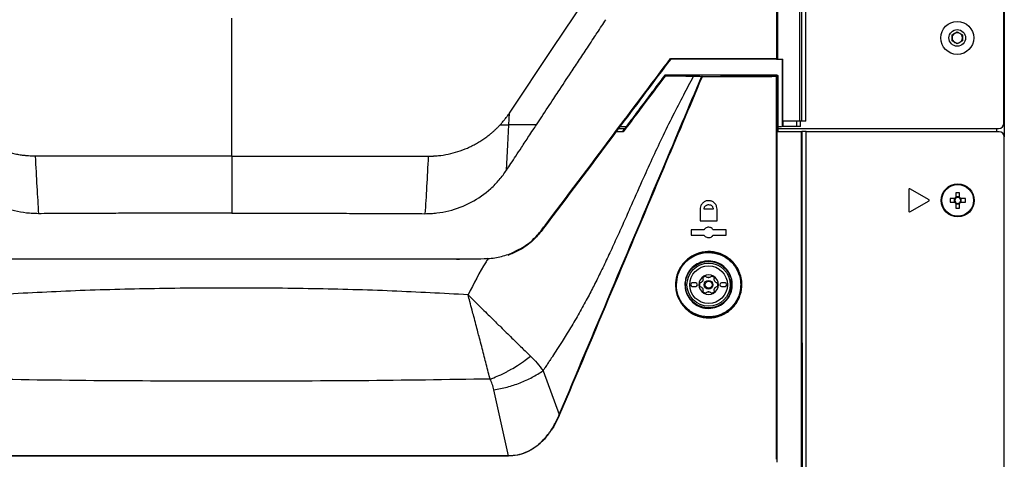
# Model space of a CAD drawing. Header units: millimetres. Extents: x 155400 to 158181, y 110534 to 115156.
# Tile 66 of 121: x 157010 to 157293, y 112905 to 113031. Entities that reach past the tile are written whole.
import ezdxf

# ---------------------------------------------------------------- set-up
doc = ezdxf.new("R2010")
doc.units = ezdxf.units.MM

msp = doc.modelspace()

# ---------------------------------------------------------------- linework, layer by layer
at = {"color": 7, "linetype": 'Continuous', "lineweight": 25}
for p, q in [((157292.57, 113407.52), (157292.57, 112997.65)), ((157292.45, 113001.57), (157292.45, 113404.27)), ((157235.57, 113002.14), (157235.57, 113377.14)), ((157070.81, 112992.13), (157070.81, 113031.77)), ((157277.57, 113026.94), (157279.07, 113027.8)), ((157277.57, 113025.2), (157277.57, 113026.94)), ((157279.07, 113027.8), (157280.57, 113026.94)), ((157280.57, 113026.94), (157280.57, 113025.2)), ((157279.07, 113024.34), (157277.57, 113025.2)), ((157280.57, 113025.2), (157279.07, 113024.34)), ((157227.34, 113020), (157227.23, 113020)), ((157227.38, 113020.15), (157227.49, 113020.15)), ((157228.83, 113020), (157228.83, 113000.64)), ((157193.27, 113015.28), (157193.27, 113015.28)), ((157195.11, 113015.35), (157195.18, 113015.21)), ((157227.11, 113015.1), (157227.39, 113015.38)), ((157195.18, 113015.2), (157195.18, 113015.21)), ((157203.42, 113015.1), (157205.79, 113015.03)), ((157227.54, 113015.23), (157227.26, 113014.95)), ((157227.54, 113015.23), (157227.54, 112999.24)), ((157228.99, 113002.14), (157228.99, 113000.64)), ((157229.02, 113002.14), (157228.99, 113002.14)), ((157232.94, 113002.14), (157232.94, 113000.64)), ((157234.07, 113000.64), (157234.07, 113002.14)), ((157235.57, 113002.14), (157234.39, 113002.14)), ((157183.2, 112999.11), (157180.97, 112999.11)), ((157181.84, 113000.07), (157183.62, 113000.07)), ((157182.27, 113000.64), (157184.05, 113000.64)), ((157183.17, 112999.24), (157183.17, 112999.23)), ((157227.37, 112999.24), (157234.35, 112999.24)), ((157227.54, 113000.64), (157228.66, 113000.64)), ((157227.54, 113000.07), (157290.95, 113000.07)), ((157228.99, 113000.64), (157228.83, 113000.64)), ((157232.94, 113000.64), (157228.99, 113000.64)), ((157234.07, 113000.64), (157232.94, 113000.64)), ((157235.7, 112999.24), (157234.5, 112999.24)), ((157235.7, 112576.23), (157235.7, 112999.24)), ((157291.07, 112999.15), (157235.7, 112999.15)), ((157290.32, 113000.07), (157290.32, 112999.15)), ((157292.57, 112546.65), (157292.57, 112997.65)), ((157070.81, 112992.13), (157014.4, 112992.13)), ((157070.81, 112992.13), (157127.22, 112992.13)), ((157265.2, 112982.65), (157265.2, 112976.24)), ((157270.97, 112979.57), (157265.42, 112982.78)), ((157278.68, 112981.63), (157278.68, 112980.34)), ((157279.71, 112980.34), (157279.71, 112981.63)), ((157265.42, 112976.11), (157270.97, 112979.31)), ((157278.3, 112979.96), (157277.01, 112979.96)), ((157277.01, 112978.93), (157278.3, 112978.93)), ((157278.22, 112979.96), (157278.22, 112978.93)), ((157279.71, 112980.43), (157278.68, 112980.43)), ((157278.68, 112978.54), (157278.68, 112977.25)), ((157279.71, 112977.25), (157279.71, 112978.54)), ((157281.39, 112979.96), (157280.1, 112979.96)), ((157280.1, 112978.93), (157281.39, 112978.93)), ((157280.18, 112978.93), (157280.18, 112979.96)), ((157205.27, 112976.94), (157205.27, 112973.54)), ((157209, 112976.94), (157206.4, 112976.94)), ((157210.12, 112973.54), (157210.12, 112976.94)), ((157278.68, 112978.46), (157279.71, 112978.46)), ((157205.27, 112973.54), (157210.12, 112973.54)), ((157206.4, 112970.99), (157202.7, 112970.99)), ((157202.7, 112970.99), (157202.7, 112969.49)), ((157212.7, 112970.99), (157209, 112970.99)), ((157212.7, 112969.49), (157212.7, 112970.99)), ((157202.7, 112969.49), (157206.4, 112969.49)), ((157209, 112969.49), (157212.7, 112969.49)), ((157151.15, 112964.28), (157152.89, 112965.21)), ((157152.95, 112965.08), (157151.19, 112964.14)), ((157204, 112955.74), (157203, 112955.74)), ((157203, 112954.74), (157204, 112954.74)), ((157212.4, 112955.74), (157211.4, 112955.74)), ((157211.4, 112954.74), (157212.4, 112954.74)), ((157160.17, 112930.56), (157164.83, 112917.98)), ((157150.3, 112906.16), (157146.06, 112925.04)), ((157227.29, 112905.13), (157227.29, 112904.29))]:
    msp.add_line(p, q, dxfattribs=at)
at = {"color": 7, "linetype": 'Continuous', "lineweight": 25, "flags": 128}
for points in [[(157150.52, 113004.52), (157162.91, 113023.07), (157175.31, 113041.64)], [(157150.35, 113001.1), (157150.43, 113002.81), (157150.52, 113004.52)], [(157149.68, 112988.11), (157150.05, 112995.38), (157150.35, 113001.1)], [(157182.61, 113001.1), (157182.61, 113001.1), (157182.61, 113001.1)]]:
    msp.add_lwpolyline(points, dxfattribs=at)
at = {"color": 7, "linetype": 'Continuous', "lineweight": 25}
for centre, radius in [((157279.07, 113026.07), 4.75), ((157279.07, 113026.07), 2.38), ((157279.2, 112979.44), 4.75), ((157279.2, 112979.44), 4.56), ((157207.7, 112955.24), 6.21), ((157207.7, 112955.24), 5.41), ((157207.7, 112955.24), 1.25), ((157207.7, 112955.24), 1)]:
    msp.add_circle(centre, radius, dxfattribs=at)
for centre, radius, start, end in [((157279.07, 113026.07), 1.5, 120, 180), ((157279.07, 113026.07), 1.5, 60, 120), ((157279.07, 113026.07), 1.5, 0, 60), ((157279.07, 113026.07), 1.5, 180, 240), ((157279.07, 113026.07), 1.5, 240, 300), ((157279.07, 113026.07), 1.5, 300, 0), ((157227.04, 113020.11), 0.22, 328.7823, 9.4474), ((157227.23, 113020.15), 0.15, 270.0018, 0.0047), ((157227.28, 113049.27), 29.12, 269.951, 270.1894), ((157205.8, 113014.9), 0.13, 93.7527, 164.4797), ((157205.2, 113013.49), 1.53, 66.0052, 71.7159), ((157205.56, 113014.92), 0.257, 352.195, 26.58), ((157226.92, 113014.98), 0.228, 351.2507, 30.4926), ((157227.11, 113014.95), 0.15, 0.0203, 89.9802), ((157227.17, 113028.21), 13.26, 269.8918, 270.4151), ((157290.95, 113001.57), 1.5, 270, 0), ((157291.07, 112997.65), 1.5, 0, 90), ((157265.35, 112982.65), 0.15, 60, 180), ((157279.2, 112964.03), 17.61, 88.3239, 91.6761), ((157270.9, 112979.44), 0.15, 300, 60), ((157294.61, 112979.44), 17.61, 178.3239, 181.6761), ((157279.2, 112979.44), 1.04, 119.7494, 150.2506), ((157279.2, 112979.44), 1.04, 209.7494, 240.2506), ((157279.2, 112979.44), 0.851, 142.7589, 217.2411), ((157279.2, 112979.44), 0.851, 127.2411, 142.7589), ((157279.2, 112979.44), 0.851, 217.2411, 232.7589), ((157279.2, 112979.44), 0.851, 52.7589, 127.2411), ((157279.2, 112979.44), 0.851, 232.7589, 307.2411), ((157279.2, 112979.44), 1.04, 29.7494, 60.2506), ((157279.2, 112979.44), 0.851, 37.2411, 52.7589), ((157279.2, 112979.44), 1.04, 299.7494, 330.2506), ((157279.2, 112979.44), 0.851, 307.2411, 322.7589), ((157279.2, 112979.44), 0.851, 322.7589, 37.2411), ((157263.79, 112979.44), 17.61, 358.3239, 1.6761), ((157265.35, 112976.24), 0.15, 180, 300), ((157279.2, 112994.85), 17.61, 268.3239, 271.6761), ((157207.7, 112955.24), 9.38, 192.1034, 179.9906), ((157207.7, 112955.24), 2.8, 120, 180), ((157207.7, 112955.24), 2.03, 147.5089, 152.4911), ((157205.02, 112956.78), 1.07, 325.2504, 334.7496), ((157207.7, 112955.24), 2.63, 110.918, 129.082), ((157207.7, 112955.24), 2.8, 60, 120), ((157207.7, 112955.24), 2.03, 87.5089, 92.4911), ((157207.7, 112958.33), 1.07, 265.2504, 274.7496), ((157207.7, 112955.24), 2.63, 50.918, 69.082), ((157207.7, 112955.24), 2.8, 0, 60), ((157207.7, 112955.24), 2.03, 27.5089, 32.4911), ((157210.38, 112956.78), 1.07, 205.2504, 214.7496), ((157207.7, 112955.24), 6.6, 340.4992, 12.8602), ((157203, 112955.24), 0.5, 90, 270), ((157204, 112955.24), 0.5, 270, 90), ((157207.7, 112955.24), 2.8, 180, 240), ((157207.7, 112955.24), 2.63, 170.918, 189.082), ((157207.7, 112955.24), 2.03, 207.5089, 212.4911), ((157205.02, 112953.69), 1.07, 25.2504, 34.7496), ((157207.7, 112955.24), 2.63, 230.918, 249.082), ((157207.7, 112955.24), 2.03, 267.5089, 272.4911), ((157207.7, 112952.14), 1.07, 85.2504, 94.7496), ((157207.7, 112955.24), 2.63, 290.918, 309.082), ((157207.7, 112955.24), 2.8, 300, 0), ((157207.7, 112955.24), 2.03, 327.5089, 332.4911), ((157210.38, 112953.69), 1.07, 145.2504, 154.7496), ((157207.7, 112955.24), 2.63, 350.918, 9.082), ((157211.4, 112955.24), 0.5, 90, 270), ((157212.4, 112955.24), 0.5, 270, 90), ((157207.7, 112955.24), 2.8, 240, 300)]:
    msp.add_arc(centre, radius, start, end, dxfattribs=at)
for points, knots in [([(157233.91, 113002.14), (157233.91, 113005.75), (157233.91, 113012.98), (157233.92, 113023.85), (157233.92, 113034.75), (157233.92, 113045.68), (157233.92, 113056.63), (157233.93, 113067.62), (157233.93, 113078.62), (157233.94, 113089.64), (157233.95, 113100.68), (157233.95, 113111.73), (157233.96, 113122.8), (157233.97, 113133.87), (157233.98, 113144.94), (157233.98, 113156.03), (157233.99, 113167.11), (157234, 113178.19), (157234.02, 113192.61), (157234.03, 113210.33), (157234.06, 113231.31), (157234.08, 113252.18), (157234.11, 113272.96), (157234.14, 113293.67), (157234.17, 113314.36), (157234.2, 113335.02), (157234.24, 113355.68), (157234.26, 113369.45), (157234.28, 113376.34)], [0, 0, 0, 0, 0.028954, 0.057987, 0.087107, 0.116308, 0.145584, 0.174927, 0.204329, 0.233783, 0.26328, 0.292815, 0.322378, 0.351964, 0.381566, 0.411177, 0.440791, 0.470401, 0.5, 0.556428, 0.61247, 0.668205, 0.723711, 0.779065, 0.83433, 0.889549, 0.94476, 1, 1, 1, 1]), ([(157234.75, 113376.32), (157234.7, 113345.15), (157234.65, 113313.97), (157234.56, 113251.62), (157234.52, 113220.44), (157234.46, 113158.08), (157234.44, 113126.89), (157234.4, 113064.51), (157234.39, 113033.33), (157234.39, 113002.14)], [0, 0, 0, 0, 0.25, 0.25, 0.5, 0.5, 0.75, 0.75, 1, 1, 1, 1]), ([(157158.25, 113001.1), (157158.77, 113001.89), (157160.43, 113004.41), (157162.52, 113007.57), (157165.33, 113011.82), (157167.8, 113015.56), (157170.7, 113019.95), (157172.85, 113023.19), (157174.54, 113025.74), (157175.82, 113027.66), (157176.99, 113029.44), (157177.82, 113030.71), (157178.21, 113031.3)], [0, 0, 0, 0, 0.078175, 0.25, 0.314364, 0.5, 0.621313, 0.749999, 0.822959, 0.874999, 0.94102, 1, 1, 1, 1]), ([(157196.81, 113020), (157196.81, 113020), (157196.82, 113020.01), (157196.81, 113020.03), (157196.8, 113020.05), (157196.79, 113020.07), (157196.78, 113020.1), (157196.77, 113020.13), (157196.76, 113020.14), (157196.76, 113020.15)], [0, 0, 0, 0, 0.151634, 0.318865, 0.499289, 0.611738, 0.749446, 0.929555, 1, 1, 1, 1]), ([(157227.49, 113020.15), (157227.49, 113020.14), (157227.48, 113020.11), (157227.47, 113020.07), (157227.45, 113020.04), (157227.42, 113020.02), (157227.39, 113020.01), (157227.37, 113020), (157227.35, 113020), (157227.34, 113020)], [0, 0, 0, 0, 0.168518, 0.331044, 0.499479, 0.623076, 0.749375, 0.874059, 1, 1, 1, 1]), ([(157195.11, 113015.35), (157194.15, 113014.07), (157192.13, 113011.39), (157189.17, 113007.45), (157186.09, 113003.35), (157184.07, 113000.66), (157182.99, 112999.24)], [0, 0, 0, 0, 0.237977, 0.499987, 0.734033, 1, 1, 1, 1]), ([(157227.39, 113015.38), (157223.76, 113015.38), (157213, 113015.36), (157202.24, 113015.35), (157195.11, 113015.35)], [0, 0, 0, 0, 0.33806, 1, 1, 1, 1]), ([(157227.39, 113015.38), (157227.41, 113015.38), (157227.44, 113015.37), (157227.49, 113015.35), (157227.52, 113015.31), (157227.54, 113015.27), (157227.54, 113015.24), (157227.54, 113015.23)], [0, 0, 0, 0, 0.2152886, 0.4305932, 0.6454866, 0.8598013, 1, 1, 1, 1]), ([(157203.3, 113015), (157202.35, 113013.22), (157200.35, 113009.5), (157197.32, 113003.58), (157194.31, 112997.46), (157191.37, 112991.17), (157188.35, 112984.48), (157185.57, 112978.2), (157183.04, 112972.48), (157180.95, 112967.85), (157178.88, 112963.37), (157176.85, 112959.12), (157174.87, 112955.12), (157173.16, 112951.83), (157171.73, 112949.19), (157170.55, 112947.08), (157169.34, 112944.98), (157168.1, 112942.9), (157166.86, 112940.89), (157165.53, 112938.79), (157164.22, 112936.73), (157163.15, 112935.08), (157162.48, 112934.05), (157162.02, 112933.34), (157161.48, 112932.52), (157160.89, 112931.63), (157160.48, 112931.02), (157160.27, 112930.7), (157160.2, 112930.59), (157160.17, 112930.56)], [0, 0, 0, 0, 0.0638138, 0.1335015, 0.2098314, 0.2791384, 0.3529562, 0.4419102, 0.4965034, 0.5506935, 0.6026486, 0.6522225, 0.6992857, 0.7437269, 0.7689841, 0.7943747, 0.8198724, 0.845451, 0.8710842, 0.894466, 0.923746, 0.948282, 0.9566809, 0.9625281, 0.9751117, 0.9878184, 0.9961104, 0.9986041, 1, 1, 1, 1]), ([(157164.83, 112917.98), (157169.8, 112929.77), (157179.73, 112953.34), (157193.34, 112985.66), (157201.99, 113006.18), (157205.68, 113014.94)], [0, 0, 0, 0, 0.364481, 0.728961, 1, 1, 1, 1]), ([(157205.82, 113014.88), (157202.13, 113006.13), (157193.47, 112985.61), (157179.84, 112953.3), (157169.9, 112929.72), (157164.93, 112917.94)], [0, 0, 0, 0, 0.27104, 0.635519, 1, 1, 1, 1]), ([(157183.17, 112999.23), (157183.17, 112999.23), (157185.17, 113001.9), (157189.17, 113007.23), (157193.18, 113012.55), (157195.18, 113015.2)], [0, 0, 0, 0, 0.000118, 0.500328, 1, 1, 1, 1]), ([(157195.2, 113015.09), (157193.21, 113012.45), (157190.7, 113009.11), (157186.7, 113003.78), (157184.69, 113001.1), (157183.2, 112999.11)], [0, 0, 0, 0, 0.496054, 0.62833, 1, 1, 1, 1]), ([(157195.18, 113015.2), (157195.18, 113015.2), (157195.17, 113015.19), (157195.18, 113015.15), (157195.19, 113015.12), (157195.2, 113015.1), (157195.2, 113015.09), (157195.2, 113015.09)], [0, 0, 0, 0, 0.2978977, 0.5947763, 0.9192982, 0.9847801, 1, 1, 1, 1]), ([(157195.18, 113015.21), (157195.97, 113015.2), (157197.57, 113015.19), (157199.78, 113015.16), (157201.82, 113015.13), (157202.88, 113015.11), (157203.42, 113015.1)], [0, 0, 0, 0, 0.246609, 0.496571, 0.744684, 1, 1, 1, 1]), ([(157203.3, 113015), (157202.78, 113015.02), (157201.73, 113015.04), (157200.3, 113015.05), (157199.2, 113015.06), (157197.79, 113015.08), (157196.32, 113015.09), (157195.2, 113015.09)], [0, 0, 0, 0, 0.253093, 0.506737, 0.534223, 0.644211, 1, 1, 1, 1]), ([(157205.68, 113014.94), (157205.62, 113014.94), (157205.35, 113014.95), (157204.56, 113014.97), (157203.83, 113014.99), (157203.3, 113015)], [0, 0, 0, 0, 0.068148, 0.340738, 1, 1, 1, 1]), ([(157205.79, 113015.03), (157209.37, 113015.04), (157216.49, 113015.06), (157223.58, 113015.09), (157227.11, 113015.1)], [0, 0, 0, 0, 0.50172, 1, 1, 1, 1]), ([(157227.14, 113014.95), (157223.61, 113014.94), (157217.7, 113014.92), (157210.59, 113014.9), (157207.01, 113014.88), (157205.82, 113014.88)], [0, 0, 0, 0, 0.498279, 0.832309, 1, 1, 1, 1]), ([(157227.17, 112905.12), (157227.16, 112919.32), (157227.16, 112937.47), (157227.15, 112971.43), (157227.14, 112993.84), (157227.14, 113012.3), (157227.14, 113014.95)], [0, 0, 0, 0, 0.387947, 0.49586, 0.927516, 1, 1, 1, 1]), ([(157227.26, 113014.95), (157227.27, 112992.54), (157227.27, 112955.93), (157227.28, 112919.33), (157227.29, 112905.13)], [0, 0, 0, 0, 0.612051, 1, 1, 1, 1]), ([(157147.82, 113001.1), (157147.95, 113001.24), (157148.2, 113001.51), (157148.56, 113001.92), (157148.91, 113002.34), (157149.36, 113002.9), (157149.9, 113003.62), (157150.31, 113004.22), (157150.52, 113004.52)], [0, 0, 0, 0, 0.128723, 0.254992, 0.378772, 0.500039, 0.749856, 1, 1, 1, 1]), ([(157160.68, 112972.15), (157161.42, 112973.13), (157168.71, 112982.81), (157175.98, 112992.49), (157182.51, 113001.19)], [0, 0, 0, 0, 0.101313, 1, 1, 1, 1]), ([(157182.61, 113001.1), (157182.61, 113001.1), (157182.61, 113001.11), (157182.57, 113001.15), (157182.54, 113001.17), (157182.51, 113001.19)], [0, 0, 0, 0, 0.5, 0.5, 1, 1, 1, 1]), ([(157234.39, 113002.14), (157234.39, 113002.14), (157234.38, 113002.14), (157234.37, 113002.14), (157234.34, 113002.14), (157234.3, 113002.14), (157234.24, 113002.14), (157234.17, 113002.14), (157234.09, 113002.14), (157234, 113002.14), (157233.94, 113002.14), (157233.91, 113002.14)], [0, 0, 0, 0, 0.082732, 0.165834, 0.250562, 0.374214, 0.499933, 0.622783, 0.749443, 0.874454, 1, 1, 1, 1]), ([(157014.4, 112992.13), (157014.08, 112992.13), (157013.43, 112992.14), (157012.63, 112992.18), (157011.98, 112992.23), (157011.19, 112992.31), (157010.08, 112992.45), (157008.17, 112992.8), (157005.84, 112993.42), (157003.74, 112994.21), (157002.18, 112994.92), (157000.82, 112995.61), (156999.43, 112996.42), (156998.42, 112997.11), (156997.95, 112997.44), (156997.69, 112997.63), (156997.35, 112997.88), (156996.93, 112998.21), (156996.43, 112998.61), (156995.86, 112999.1), (156995.22, 112999.67), (156994.52, 113000.34), (156994.05, 113000.84), (156993.8, 113001.1)], [0, 0, 0, 0, 0.04187, 0.083726, 0.104511, 0.125293, 0.187405, 0.249391, 0.376509, 0.49915, 0.539596, 0.59932, 0.697014, 0.748632, 0.757773, 0.771616, 0.790152, 0.81337, 0.841253, 0.873828, 0.911136, 0.953191, 1, 1, 1, 1]), ([(157127.22, 112992.13), (157127.47, 112992.13), (157127.95, 112992.14), (157128.56, 112992.16), (157129.04, 112992.19), (157129.52, 112992.22), (157130.83, 112992.34), (157132.97, 112992.67), (157135.76, 112993.41), (157138.02, 112994.26), (157139.77, 112995.07), (157141.06, 112995.76), (157142.29, 112996.49), (157143.49, 112997.29), (157144.34, 112997.93), (157144.91, 112998.38), (157145.2, 112998.62), (157145.48, 112998.85), (157145.9, 112999.22), (157146.46, 112999.72), (157147.16, 113000.39), (157147.6, 113000.86), (157147.82, 113001.1)], [0, 0, 0, 0, 0.031481, 0.062875, 0.078522, 0.094138, 0.125299, 0.24936, 0.373562, 0.499127, 0.561842, 0.624216, 0.687788, 0.748629, 0.811015, 0.826664, 0.842339, 0.860278, 0.873757, 0.915653, 0.957744, 1, 1, 1, 1]), ([(157147.82, 113001.1), (157147.94, 113001.1), (157148.16, 113001.1), (157148.48, 113001.1), (157148.8, 113001.1), (157149.2, 113001.1), (157149.71, 113001.1), (157150.12, 113001.1), (157150.35, 113001.1)], [0, 0, 0, 0, 0.130893, 0.25863, 0.38317, 0.504308, 0.728147, 1, 1, 1, 1]), ([(157149.68, 112988.11), (157150.1, 112988.74), (157151, 112990.09), (157152.43, 112992.25), (157154.15, 112994.87), (157155.79, 112997.37), (157157.22, 112999.53), (157157.93, 113000.62), (157158.25, 113001.1)], [0, 0, 0, 0, 0.146016, 0.312695, 0.5, 0.75, 0.888622, 1, 1, 1, 1]), ([(157158.25, 113001.1), (157157.9, 113001.1), (157157.22, 113001.1), (157156.2, 113001.1), (157155.19, 113001.1), (157154.2, 113001.1), (157153.22, 113001.1), (157152.25, 113001.1), (157151.29, 113001.1), (157150.66, 113001.1), (157150.35, 113001.1)], [0, 0, 0, 0, 0.129772, 0.258205, 0.385283, 0.510992, 0.63532, 0.758263, 0.87982, 1, 1, 1, 1]), ([(157158.01, 112968.92), (157158.56, 112969.44), (157160.29, 112971.06), (157162.42, 112974.33), (157165.19, 112977.89), (157167.69, 112981.25), (157170.02, 112984.33), (157172.49, 112987.63), (157175.02, 112991), (157177.51, 112994.31), (157179.39, 112996.8), (157180.73, 112998.59), (157181.61, 112999.76), (157182.2, 113000.55), (157182.51, 113000.96), (157182.61, 113001.1)], [0, 0, 0, 0, 0.055929, 0.175285, 0.286596, 0.389858, 0.485067, 0.572227, 0.694949, 0.797089, 0.878659, 0.92634, 0.962456, 0.987009, 1, 1, 1, 1]), ([(157182.61, 113001.1), (157176.08, 112992.4), (157168.81, 112982.72), (157161.52, 112973.04), (157160.79, 112972.06)], [0, 0, 0, 0, 0.898682, 1, 1, 1, 1]), ([(157181.06, 112999.24), (157181.19, 112999.24), (157181.9, 112999.24), (157182.59, 112999.24), (157183.17, 112999.24)], [0, 0, 0, 0, 0.176282, 1, 1, 1, 1]), ([(157183.17, 112999.23), (157183.17, 112999.23), (157183.16, 112999.22), (157183.17, 112999.19), (157183.18, 112999.15), (157183.2, 112999.13), (157183.2, 112999.12), (157183.2, 112999.11)], [0, 0, 0, 0, 0.258411, 0.515995, 0.795526, 0.986173, 1, 1, 1, 1]), ([(157227.38, 112904.29), (157227.37, 112918.49), (157227.37, 112950.14), (157227.37, 112981.79), (157227.37, 112999.24)], [0, 0, 0, 0, 0.448773, 1, 1, 1, 1]), ([(157234.72, 112577.07), (157234.67, 112607.07), (157234.56, 112667.07), (157234.46, 112757.1), (157234.41, 112818.53), (157234.39, 112855.54), (157234.37, 112884.9), (157234.35, 112934.2), (157234.35, 112977.9), (157234.35, 112999.24)], [0, 0, 0, 0, 0.213269, 0.426541, 0.639809, 0.649744, 0.689484, 0.848445, 1, 1, 1, 1]), ([(157234.35, 112999.24), (157234.37, 112999.24), (157234.4, 112999.24), (157234.45, 112999.24), (157234.48, 112999.24), (157234.5, 112999.24), (157234.5, 112999.24), (157234.5, 112999.24)], [0, 0, 0, 0, 0.228433, 0.456865, 0.685298, 0.913731, 1, 1, 1, 1]), ([(157234.5, 112999.24), (157234.5, 112973.89), (157234.5, 112923.19), (157234.53, 112849.98), (157234.58, 112779.62), (157234.65, 112712.1), (157234.74, 112644.58), (157234.82, 112599.57), (157234.86, 112577.07)], [0, 0, 0, 0, 0.1800912, 0.3601906, 0.5201317, 0.6800726, 0.8400363, 1, 1, 1, 1]), ([(157015.34, 112975.62), (157015.01, 112975.63), (157014.43, 112975.64), (157013.57, 112975.66), (157012.76, 112975.72), (157011.04, 112975.9), (157008.48, 112976.36), (157005.18, 112977.4), (157002.03, 112978.83), (156999.08, 112980.65), (156996.84, 112982.45), (156995.18, 112984.06), (156994.05, 112985.29), (156992.97, 112986.65), (156992.31, 112987.59), (156991.95, 112988.11)], [0, 0, 0, 0, 0.036569, 0.062495, 0.093014, 0.12499, 0.249947, 0.374831, 0.499852, 0.62501, 0.749827, 0.812057, 0.874927, 0.931731, 1, 1, 1, 1]), ([(157126.28, 112975.62), (157126.86, 112975.63), (157127.43, 112975.64), (157128.58, 112975.7), (157129.16, 112975.75), (157130.87, 112975.96), (157132.01, 112976.16), (157135.36, 112976.98), (157137.53, 112977.81), (157141.59, 112979.98), (157143.49, 112981.31), (157146.04, 112983.64), (157146.85, 112984.47), (157147.97, 112985.78), (157148.34, 112986.23), (157149.02, 112987.16), (157149.35, 112987.63), (157149.68, 112988.11)], [0, 0, 0, 0, 0.0625, 0.0625, 0.125, 0.125, 0.25, 0.25, 0.5, 0.5, 0.75, 0.75, 0.875, 0.875, 0.9375, 0.9375, 1, 1, 1, 1]), ([(157210.12, 112976.94), (157210.1, 112977.2), (157210.05, 112977.74), (157209.64, 112978.46), (157209.03, 112979.02), (157208.27, 112979.34), (157207.44, 112979.39), (157206.63, 112979.16), (157205.94, 112978.67), (157205.46, 112977.99), (157205.29, 112977.37), (157205.28, 112977.02), (157205.27, 112976.94)], [0, 0, 0, 0, 0.105526, 0.211023, 0.317316, 0.42515, 0.534325, 0.644047, 0.753272, 0.861191, 0.967596, 1, 1, 1, 1]), ([(157070.81, 112975.77), (157069.83, 112975.77), (157067.87, 112975.77), (157064.91, 112975.77), (157061.94, 112975.77), (157058.95, 112975.76), (157055.94, 112975.76), (157052.92, 112975.76), (157049.88, 112975.75), (157046.82, 112975.74), (157043.75, 112975.74), (157040.66, 112975.73), (157037.55, 112975.72), (157034.42, 112975.71), (157031.28, 112975.69), (157028.13, 112975.68), (157024.95, 112975.67), (157021.76, 112975.65), (157018.56, 112975.64), (157016.42, 112975.63), (157015.34, 112975.62)], [0, 0, 0, 0, 0.052918, 0.10615, 0.159697, 0.213556, 0.267727, 0.322211, 0.377005, 0.432109, 0.487522, 0.543243, 0.599272, 0.655607, 0.712248, 0.769194, 0.826442, 0.883994, 0.941847, 1, 1, 1, 1]), ([(157070.81, 112975.77), (157075.44, 112975.77), (157080.07, 112975.77), (157087.01, 112975.76), (157091.64, 112975.75), (157098.58, 112975.74), (157105.51, 112975.72), (157112.44, 112975.69), (157119.37, 112975.66), (157123.98, 112975.64), (157126.28, 112975.62)], [0, 0, 0, 0, 0.25, 0.25, 0.375, 0.5, 0.625, 0.75, 0.875, 1, 1, 1, 1]), ([(157206.4, 112976.94), (157206.42, 112977.1), (157206.45, 112977.36), (157206.61, 112977.66), (157206.81, 112977.91), (157207.09, 112978.1), (157207.41, 112978.21), (157207.77, 112978.25), (157208.21, 112978.17), (157208.57, 112977.93), (157208.79, 112977.66), (157208.95, 112977.35), (157208.98, 112977.1), (157209, 112976.94)], [0, 0, 0, 0, 0.121721, 0.185183, 0.250264, 0.357879, 0.424822, 0.500395, 0.625164, 0.749947, 0.815837, 0.879534, 1, 1, 1, 1]), ([(157152.89, 112965.21), (157153.51, 112965.51), (157155.33, 112966.42), (157157.94, 112968.64), (157159.71, 112970.85), (157160.6, 112972.04), (157160.68, 112972.15)], [0, 0, 0, 0, 0.1957316, 0.5773496, 0.9620192, 1, 1, 1, 1]), ([(157160.79, 112972.06), (157160.71, 112971.95), (157159.81, 112970.76), (157158.03, 112968.53), (157155.4, 112966.3), (157153.57, 112965.39), (157152.95, 112965.08)], [0, 0, 0, 0, 0.037741, 0.42215, 0.80411, 1, 1, 1, 1]), ([(157209, 112970.99), (157208.9, 112971.12), (157208.7, 112971.4), (157208.25, 112971.66), (157207.75, 112971.76), (157207.23, 112971.69), (157206.77, 112971.45), (157206.52, 112971.18), (157206.41, 112971.01), (157206.4, 112970.99)], [0, 0, 0, 0, 0.1609876, 0.3219061, 0.4844835, 0.6484444, 0.81229, 0.9745689, 1, 1, 1, 1]), ([(157150.18, 112963.76), (157151.21, 112964.18), (157153.24, 112965.03), (157155.81, 112966.61), (157157.09, 112967.98), (157157.63, 112968.55)], [0, 0, 0, 0, 0.374445, 0.736804, 1, 1, 1, 1]), ([(157206.4, 112969.49), (157206.5, 112969.35), (157206.7, 112969.07), (157207.15, 112968.81), (157207.65, 112968.71), (157208.16, 112968.78), (157208.62, 112969.02), (157208.88, 112969.29), (157208.98, 112969.46), (157209, 112969.49)], [0, 0, 0, 0, 0.160919, 0.32177, 0.484255, 0.648172, 0.812064, 0.974436, 1, 1, 1, 1]), ([(157198.2, 112955.23), (157198.21, 112955.63), (157198.27, 112957.08), (157199.03, 112959.52), (157200.9, 112962.13), (157203.54, 112963.99), (157206.66, 112964.88), (157209.93, 112964.69), (157212.97, 112963.41), (157215.41, 112961.17), (157216.76, 112958.61), (157217.35, 112955.86), (157217.18, 112953.03), (157215.94, 112950.07), (157213.81, 112947.67), (157210.99, 112946.09), (157207.78, 112945.52), (157204.53, 112946.06), (157201.63, 112947.66), (157199.46, 112950.14), (157198.35, 112952.82), (157198.24, 112954.56), (157198.2, 112955.23)], [0, 0, 0, 0, 0.019679, 0.072305, 0.12498, 0.178099, 0.231909, 0.286402, 0.341271, 0.395994, 0.450061, 0.483635, 0.536102, 0.588565, 0.641238, 0.694634, 0.748861, 0.803645, 0.858472, 0.912846, 0.966506, 1, 1, 1, 1]), ([(157198.45, 112955.24), (157198.45, 112955.23), (157198.45, 112954.19), (157198.63, 112953.14), (157199.32, 112951.19), (157200.37, 112949.31), (157202.77, 112947.21), (157205.75, 112946.03), (157208.92, 112945.92), (157211.93, 112946.86), (157214.44, 112948.72), (157216.2, 112951.28), (157216.92, 112953.91), (157216.91, 112956.62), (157216.16, 112959.29), (157214.31, 112961.9), (157211.69, 112963.74), (157208.62, 112964.59), (157205.47, 112964.37), (157202.58, 112963.14), (157200.29, 112961.03), (157198.75, 112958.3), (157198.55, 112956.26), (157198.45, 112955.24)], [0, 0, 0, 0, 0.0003327, 0.0534096, 0.0535753, 0.1075324, 0.1621346, 0.2170121, 0.271635, 0.3255608, 0.3786561, 0.4313244, 0.4840102, 0.5167134, 0.570252, 0.6246221, 0.6794712, 0.7342535, 0.7885114, 0.8420519, 0.894973, 0.9475919, 1, 1, 1, 1]), ([(156990.47, 112964.28), (156991.74, 112963.83), (156994.28, 112962.92), (156998.33, 112962.67), (157002.34, 112962.71), (157015.01, 112962.67), (157026.36, 112962.68), (157036.36, 112962.69)], [0, 0, 0, 0, 0.087616, 0.17491, 0.262187, 0.349477, 1, 1, 1, 1]), ([(157070.81, 112962.55), (157069.86, 112962.55), (157067.99, 112962.55), (157065.21, 112962.55), (157062.49, 112962.55), (157059.84, 112962.55), (157057.26, 112962.55), (157054.73, 112962.55), (157052.27, 112962.55), (157049.88, 112962.55), (157047.55, 112962.55), (157045.28, 112962.55), (157043.08, 112962.55), (157040.94, 112962.55), (157038.87, 112962.55), (157036.86, 112962.55), (157034.91, 112962.55), (157033.03, 112962.55), (157031.22, 112962.55), (157029.46, 112962.55), (157027.78, 112962.55), (157026.15, 112962.55), (157024.59, 112962.55), (157023.1, 112962.55), (157021.66, 112962.55), (157020.29, 112962.55), (157018.99, 112962.55), (157017.75, 112962.55), (157016.57, 112962.55), (157015.46, 112962.55), (157014.41, 112962.55), (157013.43, 112962.55), (157012.51, 112962.55), (157011.65, 112962.55), (157011.1, 112962.55), (157010.83, 112962.55)], [0, 0, 0, 0, 0.047368, 0.093671, 0.138907, 0.183078, 0.226182, 0.268219, 0.309188, 0.349091, 0.387926, 0.425693, 0.462393, 0.498026, 0.532591, 0.566089, 0.598519, 0.629883, 0.660179, 0.689409, 0.717572, 0.744669, 0.770699, 0.795664, 0.819563, 0.842396, 0.864165, 0.884868, 0.904508, 0.923083, 0.940594, 0.957041, 0.972424, 0.986744, 1, 1, 1, 1]), ([(157036.36, 112962.69), (157037.1, 112962.69), (157048.56, 112962.69), (157060.05, 112962.69), (157070.81, 112962.69)], [0, 0, 0, 0, 0.063956, 1, 1, 1, 1]), ([(157070.81, 112962.55), (157070.81, 112962.55), (157070.81, 112962.56), (157070.81, 112962.62), (157070.81, 112962.66), (157070.81, 112962.69)], [0, 0, 0, 0, 0.5, 0.5, 1, 1, 1, 1]), ([(157070.81, 112962.69), (157081.57, 112962.69), (157093.06, 112962.69), (157104.53, 112962.69), (157105.26, 112962.69)], [0, 0, 0, 0, 0.936041, 1, 1, 1, 1]), ([(157130.79, 112962.55), (157130.22, 112962.55), (157128.99, 112962.55), (157127.02, 112962.55), (157124.77, 112962.55), (157122.24, 112962.55), (157119.45, 112962.55), (157116.39, 112962.55), (157113.05, 112962.55), (157109.44, 112962.55), (157105.55, 112962.55), (157101.4, 112962.55), (157096.97, 112962.55), (157092.26, 112962.55), (157087.29, 112962.55), (157082.04, 112962.55), (157076.52, 112962.55), (157072.74, 112962.55), (157070.81, 112962.55)], [0, 0, 0, 0, 0.028506, 0.061537, 0.099093, 0.141177, 0.187791, 0.238937, 0.294618, 0.354836, 0.419592, 0.488887, 0.562723, 0.6411, 0.724018, 0.811476, 0.903471, 1, 1, 1, 1]), ([(157105.26, 112962.69), (157115.27, 112962.68), (157126.62, 112962.67), (157139.28, 112962.71), (157143.29, 112962.67), (157147.34, 112962.92), (157149.88, 112963.83), (157151.15, 112964.28)], [0, 0, 0, 0, 0.650522, 0.737812, 0.825089, 0.912384, 1, 1, 1, 1]), ([(157135.32, 112962.55), (157135.44, 112962.55), (157135.74, 112962.55), (157136.03, 112962.55), (157136.2, 112962.55)], [0, 0, 0, 0, 0.43346, 1, 1, 1, 1]), ([(157144.46, 112962.83), (157144.24, 112962.49), (157142.1, 112959.12), (157140.29, 112955.55), (157138.65, 112952.33)], [0, 0, 0, 0, 0.099056, 1, 1, 1, 1]), ([(157214.49, 112955.59), (157214.48, 112955.02), (157214.46, 112953.7), (157213.94, 112952.43), (157213.16, 112951.11), (157212.13, 112949.9), (157210.09, 112948.73), (157207.77, 112948.31), (157205.46, 112948.68), (157203.42, 112949.79), (157201.87, 112951.49), (157200.99, 112953.55), (157200.82, 112955.56), (157201.19, 112957.53), (157202.15, 112959.4), (157203.86, 112961.02), (157206.02, 112961.97), (157208.36, 112962.15), (157210.62, 112961.53), (157212.54, 112960.21), (157213.88, 112958.36), (157214.42, 112956.71), (157214.48, 112955.78), (157214.49, 112955.59)], [0, 0, 0, 0, 0.039251, 0.092182, 0.092665, 0.14687, 0.201616, 0.256435, 0.310857, 0.364526, 0.417501, 0.470119, 0.519276, 0.555859, 0.609389, 0.663668, 0.718495, 0.773305, 0.827602, 0.881104, 0.935146, 0.986489, 1, 1, 1, 1]), ([(157214.32, 112955.58), (157214.3, 112955.77), (157214.24, 112956.68), (157213.72, 112958.29), (157212.4, 112960.11), (157210.52, 112961.4), (157208.32, 112962), (157206.03, 112961.83), (157203.92, 112960.89), (157202.24, 112959.31), (157201.31, 112957.48), (157200.95, 112955.55), (157201.11, 112953.59), (157201.98, 112951.57), (157203.49, 112949.91), (157205.48, 112948.83), (157207.74, 112948.46), (157210.01, 112948.87), (157212.01, 112950.03), (157213.49, 112951.77), (157214.28, 112953.73), (157214.3, 112955.03), (157214.32, 112955.58)], [0, 0, 0, 0, 0.013424, 0.064785, 0.118825, 0.172336, 0.226647, 0.281469, 0.336304, 0.39058, 0.4441, 0.480675, 0.529821, 0.58243, 0.635405, 0.689083, 0.743518, 0.798349, 0.853102, 0.907305, 0.960701, 1, 1, 1, 1]), ([(157205.9, 112956.17), (157205.82, 112956.09), (157205.68, 112955.91), (157205.45, 112955.8), (157205.32, 112955.76), (157205.3, 112955.75)], [0, 0, 0, 0, 0.44653, 0.891935, 1, 1, 1, 1]), ([(157206.05, 112957.06), (157206.07, 112956.94), (157206.11, 112956.72), (157206.05, 112956.47), (157206, 112956.35), (157205.99, 112956.33)], [0, 0, 0, 0, 0.471277, 0.910046, 1, 1, 1, 1]), ([(157206.3, 112957.66), (157206.29, 112957.66), (157206.23, 112957.62), (157206.14, 112957.54), (157206.06, 112957.38), (157206.02, 112957.21), (157206.04, 112957.11), (157206.05, 112957.06)], [0, 0, 0, 0, 0.037508, 0.282659, 0.528352, 0.778932, 1, 1, 1, 1]), ([(157206.94, 112957.57), (157206.9, 112957.61), (157206.8, 112957.69), (157206.62, 112957.74), (157206.45, 112957.73), (157206.34, 112957.68), (157206.3, 112957.66)], [0, 0, 0, 0, 0.264884, 0.530072, 0.787641, 1, 1, 1, 1]), ([(157207.61, 112957.26), (157207.5, 112957.28), (157207.27, 112957.32), (157207.06, 112957.46), (157206.96, 112957.56), (157206.94, 112957.57)], [0, 0, 0, 0, 0.44653, 0.891935, 1, 1, 1, 1]), ([(157208.45, 112957.57), (157208.37, 112957.5), (157208.19, 112957.36), (157207.94, 112957.28), (157207.81, 112957.27), (157207.79, 112957.26)], [0, 0, 0, 0, 0.471277, 0.910046, 1, 1, 1, 1]), ([(157209.1, 112957.66), (157209.09, 112957.66), (157209.03, 112957.7), (157208.91, 112957.74), (157208.74, 112957.73), (157208.58, 112957.68), (157208.49, 112957.61), (157208.45, 112957.57)], [0, 0, 0, 0, 0.0375077, 0.2826592, 0.5283524, 0.7789318, 1, 1, 1, 1]), ([(157209.35, 112957.06), (157209.36, 112957.12), (157209.38, 112957.24), (157209.33, 112957.42), (157209.23, 112957.57), (157209.14, 112957.63), (157209.1, 112957.66)], [0, 0, 0, 0, 0.264884, 0.530072, 0.787641, 1, 1, 1, 1]), ([(157209.41, 112956.33), (157209.37, 112956.43), (157209.3, 112956.65), (157209.31, 112956.9), (157209.34, 112957.03), (157209.35, 112957.06)], [0, 0, 0, 0, 0.44653, 0.891935, 1, 1, 1, 1]), ([(157210.1, 112955.75), (157209.99, 112955.79), (157209.78, 112955.87), (157209.59, 112956.05), (157209.51, 112956.15), (157209.5, 112956.17)], [0, 0, 0, 0, 0.471277, 0.910046, 1, 1, 1, 1]), ([(157138.65, 112952.33), (157131.4, 112952.72), (157116.6, 112953.53), (157093.94, 112954.14), (157070.7, 112954.35), (157047.46, 112954.14), (157024.8, 112953.53), (157010, 112952.72), (157002.75, 112952.33)], [0, 0, 0, 0, 0.160281, 0.326925, 0.5, 0.673076, 0.83972, 1, 1, 1, 1]), ([(157205.3, 112955.75), (157205.24, 112955.73), (157205.12, 112955.69), (157204.99, 112955.55), (157204.91, 112955.4), (157204.9, 112955.29), (157204.9, 112955.24)], [0, 0, 0, 0, 0.264884, 0.530072, 0.787641, 1, 1, 1, 1]), ([(157204.9, 112955.24), (157204.9, 112955.23), (157204.9, 112955.16), (157204.93, 112955.04), (157205.02, 112954.88), (157205.15, 112954.77), (157205.25, 112954.74), (157205.3, 112954.72)], [0, 0, 0, 0, 0.037508, 0.282659, 0.528352, 0.778932, 1, 1, 1, 1]), ([(157205.3, 112954.72), (157205.4, 112954.68), (157205.62, 112954.6), (157205.81, 112954.42), (157205.88, 112954.32), (157205.9, 112954.3)], [0, 0, 0, 0, 0.471277, 0.910046, 1, 1, 1, 1]), ([(157205.99, 112954.14), (157206.03, 112954.04), (157206.1, 112953.82), (157206.09, 112953.57), (157206.06, 112953.44), (157206.05, 112953.41)], [0, 0, 0, 0, 0.4465305, 0.891935, 1, 1, 1, 1]), ([(157206.05, 112953.41), (157206.04, 112953.35), (157206.02, 112953.23), (157206.07, 112953.05), (157206.17, 112952.9), (157206.26, 112952.84), (157206.3, 112952.81)], [0, 0, 0, 0, 0.264884, 0.530072, 0.787641, 1, 1, 1, 1]), ([(157206.94, 112952.9), (157207.03, 112952.97), (157207.21, 112953.11), (157207.45, 112953.19), (157207.59, 112953.2), (157207.61, 112953.21)], [0, 0, 0, 0, 0.471277, 0.910046, 1, 1, 1, 1]), ([(157207.79, 112953.21), (157207.9, 112953.19), (157208.12, 112953.15), (157208.34, 112953.01), (157208.44, 112952.91), (157208.45, 112952.9)], [0, 0, 0, 0, 0.4465305, 0.891935, 1, 1, 1, 1]), ([(157209.1, 112952.81), (157209.11, 112952.81), (157209.16, 112952.85), (157209.26, 112952.93), (157209.34, 112953.09), (157209.38, 112953.26), (157209.36, 112953.36), (157209.35, 112953.41)], [0, 0, 0, 0, 0.037508, 0.282659, 0.528352, 0.778932, 1, 1, 1, 1]), ([(157209.35, 112953.41), (157209.33, 112953.53), (157209.29, 112953.75), (157209.35, 112954), (157209.4, 112954.12), (157209.41, 112954.14)], [0, 0, 0, 0, 0.471277, 0.910046, 1, 1, 1, 1]), ([(157209.5, 112954.3), (157209.57, 112954.38), (157209.72, 112954.56), (157209.95, 112954.67), (157210.08, 112954.71), (157210.1, 112954.72)], [0, 0, 0, 0, 0.44653, 0.891935, 1, 1, 1, 1]), ([(157210.5, 112955.24), (157210.5, 112955.24), (157210.5, 112955.31), (157210.47, 112955.43), (157210.38, 112955.59), (157210.25, 112955.7), (157210.15, 112955.73), (157210.1, 112955.75)], [0, 0, 0, 0, 0.037508, 0.282659, 0.528352, 0.778932, 1, 1, 1, 1]), ([(157210.1, 112954.72), (157210.16, 112954.74), (157210.27, 112954.78), (157210.41, 112954.92), (157210.49, 112955.07), (157210.5, 112955.18), (157210.5, 112955.24)], [0, 0, 0, 0, 0.264884, 0.530072, 0.787641, 1, 1, 1, 1]), ([(157138.65, 112952.33), (157139.3, 112951.69), (157140.55, 112950.44), (157142.35, 112948.67), (157143.99, 112947.05), (157145.48, 112945.59), (157146.8, 112944.29), (157148.71, 112942.41), (157151.13, 112940.04), (157153.99, 112937.24), (157155.72, 112935.55), (157156.55, 112934.75)], [0, 0, 0, 0, 0.105743, 0.203521, 0.293016, 0.374081, 0.446691, 0.510899, 0.691241, 0.852238, 1, 1, 1, 1]), ([(157144.98, 112928.16), (157144.97, 112928.16), (157144.95, 112928.18), (157144.95, 112928.23), (157144.94, 112928.29), (157144.92, 112928.35), (157144.89, 112928.43), (157144.88, 112928.48), (157144.69, 112929.23), (157144.31, 112930.7), (157143.74, 112932.93), (157143.15, 112935.2), (157142.55, 112937.52), (157141.98, 112939.7), (157141.43, 112941.8), (157140.89, 112943.85), (157140.34, 112945.93), (157139.76, 112948.14), (157139.21, 112950.22), (157138.82, 112951.69), (157138.65, 112952.33)], [0, 0, 0, 0, 0.0009665, 0.0035804, 0.005183, 0.0092169, 0.012173, 0.0156161, 0.0164771, 0.111718, 0.2096353, 0.3039351, 0.3993671, 0.5000478, 0.5730266, 0.6563282, 0.750031, 0.824231, 0.9233906, 1, 1, 1, 1]), ([(157206.3, 112952.81), (157206.31, 112952.81), (157206.37, 112952.77), (157206.49, 112952.74), (157206.66, 112952.74), (157206.82, 112952.79), (157206.91, 112952.86), (157206.94, 112952.9)], [0, 0, 0, 0, 0.037508, 0.282659, 0.528352, 0.778932, 1, 1, 1, 1]), ([(157208.45, 112952.9), (157208.5, 112952.86), (157208.6, 112952.78), (157208.78, 112952.73), (157208.95, 112952.74), (157209.05, 112952.79), (157209.1, 112952.81)], [0, 0, 0, 0, 0.264884, 0.530072, 0.787641, 1, 1, 1, 1]), ([(157144.98, 112928.16), (157145.32, 112928.29), (157146.34, 112928.66), (157147.63, 112929.22), (157148.82, 112929.78), (157149.6, 112930.17), (157150.33, 112930.56), (157151.42, 112931.17), (157153.02, 112932.14), (157154.88, 112933.4), (157156.06, 112934.36), (157156.55, 112934.75)], [0, 0, 0, 0, 0.084288, 0.246821, 0.3149, 0.379796, 0.441377, 0.499539, 0.656243, 0.858946, 1, 1, 1, 1]), ([(157156.55, 112934.75), (157157.2, 112934.09), (157158.53, 112932.74), (157159.62, 112931.3), (157160.17, 112930.56)], [0, 0, 0, 0, 0.488515, 1, 1, 1, 1]), ([(157146.06, 112925.04), (157147.33, 112925.29), (157149.88, 112925.77), (157153.57, 112927.02), (157157.08, 112928.58), (157159.15, 112929.9), (157160.17, 112930.56)], [0, 0, 0, 0, 0.2520079, 0.5045232, 0.7547092, 1, 1, 1, 1]), ([(157144.98, 112928.16), (157132.6, 112927.97), (157107.86, 112927.58), (157070.7, 112927.55), (157033.54, 112927.58), (157008.79, 112927.97), (156996.42, 112928.16)], [0, 0, 0, 0, 0.249944, 0.5, 0.750057, 1, 1, 1, 1]), ([(157146.06, 112925.04), (157145.93, 112925.6), (157145.67, 112926.66), (157145.2, 112927.67), (157144.98, 112928.16)], [0, 0, 0, 0, 0.521067, 1, 1, 1, 1]), ([(157150.3, 112906.16), (157150.3, 112906.16), (157151.13, 112906.16), (157152.79, 112906.32), (157155.18, 112907.05), (157157.38, 112908.23), (157159.57, 112909.92), (157161.61, 112912.18), (157163.45, 112914.95), (157164.37, 112916.97), (157164.83, 112917.98)], [0, 0, 0, 0, 0.000003, 0.125418, 0.250843, 0.375643, 0.500591, 0.666378, 0.832458, 1, 1, 1, 1]), ([(157164.93, 112917.94), (157164.47, 112916.92), (157163.54, 112914.9), (157161.68, 112912.12), (157159.63, 112909.86), (157157.43, 112908.16), (157155.21, 112906.99), (157152.81, 112906.23), (157151.14, 112906.13), (157150.3, 112906.08)], [0, 0, 0, 0, 0.167341, 0.333332, 0.499033, 0.62404, 0.7489, 0.874455, 1, 1, 1, 1]), ([(157150.3, 112906.08), (157143.72, 112906.08), (157130.56, 112906.08), (157110.76, 112906.08), (157090.92, 112906.08), (157071, 112906.08), (157051.05, 112906.08), (157031.05, 112906.08), (157011.05, 112906.08), (156997.75, 112906.08), (156991.09, 112906.08)], [0, 0, 0, 0, 0.124304, 0.2486083, 0.3732211, 0.4978339, 0.6232177, 0.7486014, 0.8743008, 1, 1, 1, 1]), ([(156991.1, 112906.16), (156997.73, 112906.16), (157011.01, 112906.16), (157030.98, 112906.16), (157051, 112906.16), (157070.97, 112906.16), (157090.87, 112906.16), (157110.69, 112906.16), (157130.51, 112906.16), (157143.71, 112906.16), (157150.3, 112906.16)], [0, 0, 0, 0, 0.125383, 0.250767, 0.376467, 0.502166, 0.626471, 0.750776, 0.875388, 1, 1, 1, 1])]:
    msp.add_open_spline(points, degree=3, knots=knots, dxfattribs=at)
for points in [[(157227.25, 113020.15), (157227.25, 113033.19), (157227.25, 113046.23), (157227.26, 113059.27)], [(157227.38, 113059.27), (157227.38, 113046.23), (157227.38, 113033.19), (157227.38, 113020.15)], [(157227.49, 113059.3), (157227.49, 113046.25), (157227.49, 113033.2), (157227.49, 113020.15)], [(157182.51, 113001.19), (157187.27, 113007.51), (157192.01, 113013.83), (157196.76, 113020.15)], [(157196.81, 113020), (157192.08, 113013.7), (157187.35, 113007.4), (157182.61, 113001.1)], [(157196.76, 113020.15), (157206.99, 113020.15), (157217.16, 113020.15), (157227.25, 113020.15)], [(157196.81, 113020), (157196.81, 113020), (157196.81, 113020), (157196.81, 113020)], [(157227.23, 113020), (157217.12, 113020), (157206.98, 113020), (157196.81, 113020)], [(157227.34, 113020), (157227.9, 113020), (157228.46, 113020), (157229.02, 113020)], [(157229.02, 113002.14), (157229.02, 113008.09), (157229.02, 113014.04), (157229.02, 113020)], [(157203.42, 113015.1), (157203.41, 113015.09), (157203.38, 113015.09), (157203.35, 113015.07), (157203.32, 113015.04), (157203.31, 113015.02), (157203.3, 113015)], [(157233.91, 113002.14), (157232.28, 113002.14), (157230.65, 113002.14), (157229.02, 113002.14)], [(157014.4, 112992.13), (157014.71, 112986.08), (157015.03, 112980.44), (157015.34, 112975.62)], [(157070.81, 112992.13), (157070.81, 112986.13), (157070.81, 112980.54), (157070.81, 112975.77)], [(157127.22, 112992.13), (157126.91, 112986.08), (157126.6, 112980.44), (157126.28, 112975.62)], [(157164.83, 112917.98), (157164.84, 112917.98), (157164.86, 112917.97), (157164.88, 112917.96), (157164.91, 112917.95), (157164.93, 112917.94), (157164.93, 112917.94)], [(157150.3, 112906.16), (157150.3, 112906.15), (157150.3, 112906.12), (157150.3, 112906.09), (157150.3, 112906.08)], [(157227.17, 112905.12), (157227.18, 112905.12), (157227.22, 112905.12), (157227.26, 112905.12), (157227.28, 112905.12), (157227.29, 112905.12), (157227.29, 112905.13)]]:
    msp.add_open_spline(points, degree=3, dxfattribs=at)

doc.saveas('drawing.dxf')
